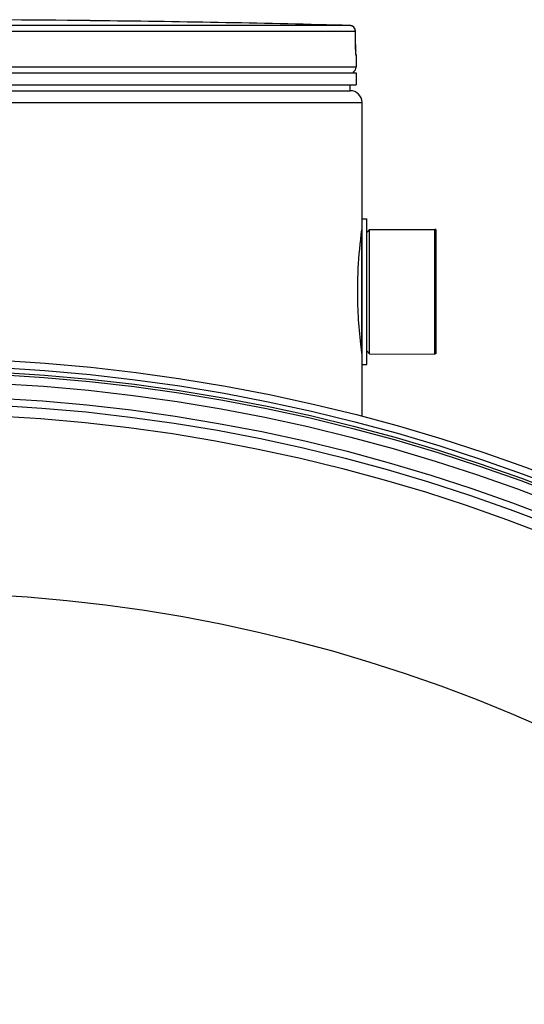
# Model space of a CAD drawing. Header units: millimetres. Extents: x 0 to 420, y 0 to 297.
# Tile 25 of 28: x 309 to 316, y 229 to 243. Entities that reach past the tile are written whole.
import ezdxf

# ---------------------------------------------------------------- set-up
doc = ezdxf.new("R2010")
doc.units = ezdxf.units.MM
doc.header["$LTSCALE"] = 23.1
doc.layers.get('0').update_dxf_attribs({"linetype": 'CONTINUOUS'})
for name, color, linetype in [('01_GLOBAL', 7, 'CONTINUOUS'), ('AXES_REF', 7, 'CONTINUOUS'), ('SURFACES', 7, 'CONTINUOUS')]:
    doc.layers.add(name, color=color, linetype=linetype)

msp = doc.modelspace()

# ---------------------------------------------------------------- linework, layer by layer
at = {"color": 9, "linetype": 'Continuous'}
for p, q in [((313.621, 243.314), (307.583, 243.314)), ((309.891, 243.382), (309.891, 243.382)), ((313.704, 243.229), (307.587, 243.229)), ((313.704, 243.229), (313.704, 243.229)), ((313.705, 243.037), (313.704, 243.229)), ((313.705, 243.037), (313.705, 243.038)), ((313.713, 242.888), (313.711, 242.888)), ((313.713, 242.716), (300.793, 242.716)), ((313.789, 240.314), (313.789, 238.659))]:
    msp.add_line(p, q, dxfattribs=at)
at = {"color": 7, "linetype": 'Continuous'}
for p, q in [((310.061, 243.38), (309.891, 243.382)), ((313.705, 243.031), (313.704, 243.229)), ((313.705, 243.017), (313.705, 243.034)), ((313.706, 243.003), (313.705, 243.02)), ((313.706, 242.987), (313.706, 243.007)), ((313.706, 242.972), (313.706, 242.99)), ((313.707, 242.958), (313.706, 242.975)), ((313.707, 242.948), (313.707, 242.961)), ((313.707, 242.939), (313.707, 242.951)), ((313.708, 242.931), (313.707, 242.941)), ((313.708, 242.924), (313.708, 242.933)), ((313.709, 242.913), (313.708, 242.929)), ((313.709, 242.915), (313.708, 242.921)), ((313.709, 242.91), (313.709, 242.915)), ((313.713, 242.888), (313.713, 242.716)), ((300.793, 242.631), (313.713, 242.631)), ((313.679, 242.631), (313.679, 242.635)), ((313.713, 242.631), (313.713, 242.461)), ((300.793, 242.461), (313.713, 242.461)), ((313.628, 242.376), (313.628, 242.461)), ((300.878, 242.376), (313.628, 242.376)), ((313.798, 238.441), (313.798, 240.532)), ((313.798, 240.532), (313.866, 240.532)), ((313.866, 238.441), (313.866, 240.532)), ((313.866, 240.336), (313.908, 240.379)), ((313.908, 240.379), (314.843, 240.383)), ((313.908, 238.594), (313.908, 240.379)), ((314.843, 238.59), (314.843, 240.383)), ((313.866, 238.636), (313.908, 238.594)), ((313.908, 238.594), (314.843, 238.59)), ((313.798, 238.441), (313.866, 238.441))]:
    msp.add_line(p, q, dxfattribs=at)
for points in [[(309.931, 243.382), (309.892, 243.382), (309.891, 243.382)], [(313.709, 242.904), (313.709, 242.904), (313.709, 242.903), (313.71, 242.903), (313.71, 242.903), (313.709, 242.903), (313.709, 242.904), (313.709, 242.905), (313.709, 242.907), (313.709, 242.908), (313.709, 242.91)]]:
    msp.add_lwpolyline(points, dxfattribs=at)
for radius in [25.874, 25.704]:
    msp.add_circle((307.253, 212.66), radius, dxfattribs=at)
at = {"color": 9, "linetype": 'Continuous'}
msp.add_circle((307.253, 212.66), 25.769, dxfattribs=at)
at = {"color": 7, "linetype": 'Continuous'}
for centre, radius, start, end in [((307.253, -2.126), 245.523, 89.3842, 90.6158), ((307.253, -2.126), 245.522, 88.51363, 89.34452), ((313.619, 243.229), 0.085, 0.4714, 88.5097), ((313.628, 242.888), 0.085, 0, 16.9474), ((313.628, 242.716), 0.085, 304.2644, 360), ((313.656, 242.635), 0.0221, 0, 31.3783)]:
    msp.add_arc(centre, radius, start, end, dxfattribs=at)
at = {"color": 9, "linetype": 'Continuous'}
for centre, radius, start, end in [((313.619, 243.233), 0.0809, 80.773, 88.4616), ((313.619, 243.229), 0.0841, 79.0843, 80.8147), ((313.618, 243.227), 0.0861, 73.5209, 79.0707), ((313.618, 243.226), 0.0876, 71.9797, 73.5335), ((313.618, 243.225), 0.0884, 65.3471, 71.9745), ((313.618, 243.226), 0.0879, 58.802, 65.3574), ((316.654, 243.052), 2.949, 180.2832, 182.0532)]:
    msp.add_arc(centre, radius, start, end, dxfattribs=at)
msp.add_open_spline([(313.704, 243.229), (313.704, 243.256), (313.687, 243.287), (313.663, 243.301)], degree=3, dxfattribs=at)
for points, knots in [([(313.711, 242.888), (313.706, 242.888), (313.714, 242.92), (313.707, 242.932), (313.707, 242.946)], [0, 0, 0, 0, 0.262647, 1, 1, 1, 1]), ([(313.711, 242.888), (313.711, 242.891), (313.711, 242.896), (313.71, 242.902), (313.71, 242.904)], [0, 0, 0, 0, 0.497732, 1, 1, 1, 1])]:
    msp.add_open_spline(points, degree=3, knots=knots, dxfattribs=at)
at = {"color": 7, "linetype": 'Continuous'}
for points, knots in [([(313.736, 239.486), (313.736, 239.598), (313.744, 239.896), (313.772, 240.193), (313.797, 240.378)], [0, 0, 0, 0, 0.373604, 1, 1, 1, 1]), ([(313.797, 238.596), (313.793, 238.625), (313.755, 238.92), (313.736, 239.218), (313.736, 239.486)], [0, 0, 0, 0, 0.097236, 1, 1, 1, 1])]:
    msp.add_open_spline(points, degree=3, knots=knots, dxfattribs=at)
at = {"layer": '01_GLOBAL', "color": 7, "linetype": 'Continuous'}
for p, q in [((300.878, 242.376), (313.628, 242.376)), ((313.798, 240.532), (313.798, 242.206)), ((313.798, 237.693), (313.798, 238.441))]:
    msp.add_line(p, q, dxfattribs=at)
at = {"layer": '01_GLOBAL', "color": 9, "linetype": 'Continuous'}
msp.add_line((300.708, 242.206), (313.798, 242.206), dxfattribs=at)
at = {"layer": '01_GLOBAL', "color": 7, "linetype": 'Continuous'}
msp.add_arc((313.628, 242.206), 0.17, 0, 90, dxfattribs=at)
at = {"layer": 'AXES_REF', "color": 7, "linetype": 'Continuous'}
for p, q in [((314.86, 240.379), (314.843, 240.379)), ((314.86, 240.379), (314.86, 238.594)), ((314.86, 238.594), (314.843, 238.594))]:
    msp.add_line(p, q, dxfattribs=at)
at = {"layer": 'SURFACES', "color": 7, "linetype": 'Continuous'}
for radius in [25.67, 25.33, 25.075]:
    msp.add_circle((307.253, 212.66), radius, dxfattribs=at)
at = {"layer": 'SURFACES', "color": 9, "linetype": 'Continuous'}
for radius in [25.541, 25.228]:
    msp.add_circle((307.253, 212.66), radius, dxfattribs=at)
at = {"layer": 'SURFACES', "color": 7, "linetype": 'Continuous'}
msp.add_arc((307.253, 212.66), 22.502, 92.9663, 87.0337, dxfattribs=at)

doc.saveas('drawing.dxf')
